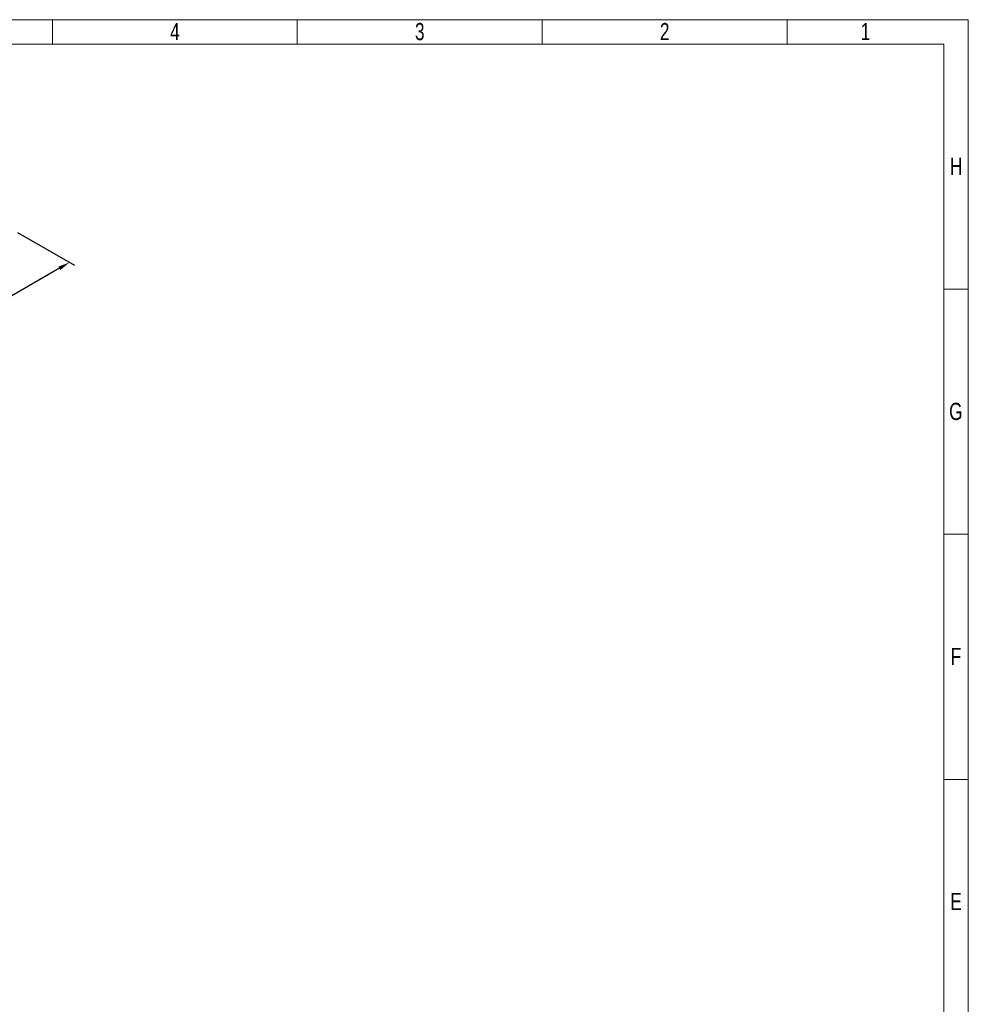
# Model space of a CAD drawing. Header units: millimetres. Extents: x 0 to 965, y 0 to 424.
# Tile 14 of 14: x 394 to 594, y 216 to 424. Entities that reach past the tile are written whole.
import ezdxf

# ---------------------------------------------------------------- set-up
doc = ezdxf.new("R2010")
doc.units = ezdxf.units.MM
doc.header["$LTSCALE"] = 0.25
doc.layers.add('Dimension', color=1, linetype='Continuous')
doc.styles.add('AdskIsoMetric', font='romans.shx', dxfattribs={"width": 0.8, "height": 2.5})
doc.styles.add('AdskIsoMetric-30', font='romans.shx', dxfattribs={"width": 0.8, "height": 2.5})
doc.styles.add('SLDTEXTSTYLE3', font='TXT', dxfattribs={"width": 0.75})
doc.dimstyles.new('AdskIsoMetric', dxfattribs={"dimtxt": 2.5, "dimasz": 2.5, "dimexe": 1, "dimexo": 2, "dimgap": 0.8, "dimtad": 1, "dimdec": 0, "dimrnd": 1, "dimzin": 0, "dimdsep": 46, "dimtxsty": 'AdskIsoMetric', "dimcen": 0, "dimclrt": 7, "dimadec": 0, "dimazin": 0, "dimtfac": 1, "dimtdec": 0, "dimtmove": 1, "dimatfit": 3, "dimfxl": 1, "dimtfill": 1, "dimfrac": 2, "dimtolj": 1, "dimtzin": 0, "dimarcsym": 0})

# ---------------------------------------------------------------- blocks, each defined once
blk = doc.blocks.new('*D16')
at = {"layer": 'Defpoints', "color": 0, "transparency": 16777216}
for p in [(391.13, 380.54), (270.3, 310.78), (283.29, 303.28)]:
    blk.add_point(p, dxfattribs=at)
at = {"layer": 'Dimension', "color": 0, "lineweight": -2, "transparency": 16777216}
for p, q in [((393.13, 379.38), (405.12, 372.46)), ((401.96, 371.79), (285.45, 304.53)), ((272.3, 309.62), (284.29, 302.7))]:
    blk.add_line(p, q, dxfattribs=at)
at = {"layer": 'Dimension', "color": 0, "transparency": 16777216}
for points in [[(401.75, 372.15), (402.17, 371.43), (404.12, 373.04)], [(285.24, 304.89), (285.66, 304.16), (283.29, 303.28)]]:
    blk.add_solid(points, dxfattribs=at)
at = {"layer": 'Dimension', "color": 7, "transparency": 16777216, "insert": (341.47, 339.45), "char_height": 2.5, "attachment_point": 5, "rotation": 30, "style": 'AdskIsoMetric-30', "bg_fill": 3, "box_fill_scale": 1.1, "bg_fill_color": 256, "bg_fill_true_color": 13158600, "bg_fill_transparency": 0}
blk.add_mtext('\\A1;5520', dxfattribs=at)
blk = doc.blocks.new('cajetin')
at = {"color": 7, "linetype": 'Continuous', "lineweight": 18}
for p, q in [((0, 615), (861, 615)), ((580.5, 607.5), (580.5, 615)), ((655.5, 607.5), (655.5, 615)), ((730.5, 607.5), (730.5, 615)), ((805.5, 607.5), (805.5, 615)), ((861, 615), (861, 0)), ((7.5, 607.5), (853.5, 607.5)), ((853.5, 607.5), (853.5, 7.5)), ((853.5, 532.5), (861, 532.5)), ((853.5, 457.5), (861, 457.5)), ((853.5, 382.5), (861, 382.5))]:
    blk.add_line(p, q, dxfattribs=at)
at = {"color": 7, "linetype": 'Continuous', "lineweight": 0, "char_height": 5.25, "attachment_point": 2, "style": 'SLDTEXTSTYLE3'}
for s, insert in [('4', (618.01, 613.99)), ('3', (693.01, 613.99)), ('2', (768.01, 613.99)), ('1', (829.51, 613.99)), ('H', (857.25, 572.74)), ('G', (857.18, 497.74)), ('F', (857.21, 422.74)), ('E', (857.24, 347.74))]:
    blk.add_mtext(s, dxfattribs=dict(at, insert=insert))

msp = doc.modelspace()

# ---------------------------------------------------------------- dimensions: what is measured, and where the dimension line sits
at = {"layer": 'Dimension'}
dim = msp.add_linear_dim(base=(283.288, 303.276), p1=(391.132, 380.539), p2=(270.298, 310.776), angle=210, text='5520', dimstyle='AdskIsoMetric', override={"dimtad": 0, "dimlfac": 39.565522, "dimtxsty": 'AdskIsoMetric-30', "dimse1": 0, "dimse2": 0, "dimsd1": 0, "dimsd2": 0, "dimtmove": 1}, dxfattribs=at)
dim.commit()
dim.dimension.update_dxf_attribs({"geometry": '*D16', "text_midpoint": (341.465, 339.45), "dimtype": 160})

# ---------------------------------------------------------------- next in the draw order: block references
at = {"xscale": 0.689895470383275, "yscale": 0.689895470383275, "zscale": 0.689895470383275}
msp.add_blockref('cajetin', (0, 0), dxfattribs=at)

doc.saveas('drawing.dxf')
